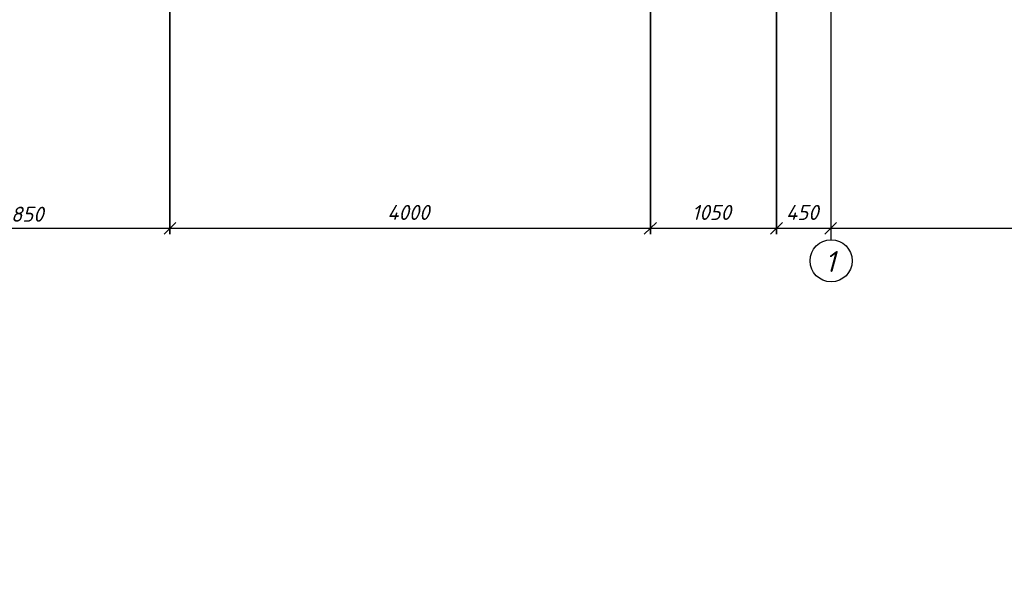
# Model space of a CAD drawing. Extents: x -119078 to 1619993, y 264752 to 340742.
# Tile 44 of 220: x 322893 to 334367, y 307715 to 314196. Entities that reach past the tile are written whole.
import ezdxf

# ---------------------------------------------------------------- set-up
doc = ezdxf.new("R2010")
doc.units = 0
doc.header["$MEASUREMENT"] = 0
doc.linetypes.add('CONTI', pattern=[0])
doc.layers.get('0').update_dxf_attribs({"color": 250, "linetype": 'CONTI'})
doc.layers.add('PDF _Геометрия', color=250, linetype='Continuous')
doc.layers.add('PDF _Текст', color=7, linetype='Continuous')
doc.styles.add('ICOCPEUR', font='isocpeui.ttf')
doc.styles.add('PDF ISOCPEUR Italic', font='isocpeui.ttf')

msp = doc.modelspace()

# ---------------------------------------------------------------- linework, layer by layer
at = {"layer": 'PDF _Геометрия', "color": 251, "lineweight": -3, "true_color": 0x535353}
for points in [[(324641.516, 311694.659), (324641.516, 318018.577)], [(330242.362, 311694.659), (330242.362, 314379.509)], [(331712.214, 311694.659), (331712.214, 314379.509)], [(324576.321, 311694.659), (324712.638, 311830.975)], [(330171.241, 311694.659), (330313.484, 311830.975)], [(331641.092, 311694.659), (331783.336, 311830.975)], [(332411.579, 311830.975), (332275.262, 311694.659)]]:
    msp.add_lwpolyline(points, close=True, dxfattribs=at)
for points in [[(332346.384, 315078.874), (332346.384, 311623.537)], [(332346.384, 311902.097), (332346.384, 311830.975)], [(321073.569, 311765.78), (324712.638, 311765.78)], [(324576.321, 311765.78), (330313.484, 311765.78)], [(330171.241, 311765.78), (331783.336, 311765.78)], [(331641.092, 311765.78), (332411.579, 311765.78)], [(332275.262, 311765.78), (337662.743, 311765.78)]]:
    msp.add_lwpolyline(points, dxfattribs=at)
at = {"layer": 'PDF _Геометрия', "color": 1, "lineweight": -3}
msp.add_circle((332349.348, 311383.501), 245.962, dxfattribs=at)

# ---------------------------------------------------------------- texts
at = {"linetype": 'Continuous', "lineweight": 25, "ltscale": 15, "insert": (12863.76, 311222.017), "char_height": 250, "width": 17877.44941, "attachment_point": 1, "style": 'ICOCPEUR'}
msp.add_mtext('\\pi4862.31;{\\H1.16667x;\\LАнтисейсмические мероприятия\\P\\pi0;\\H0.71428x;\\l       Для обеспечения сейсмостойкости несущих конструкций и фундаментов соблюдены все условия КМК 2.01.03-19 «Строительство в сейсмических районах».\\P\\pi5355.138;\\H1.4x;\\LАнтикоррозионная защита\\l\\P\\pi0;\\H0.71428x;       Защита конструкций от коррозии должна производиться в соответствии КМК 2.03.11-96 "Защита строительных конструкций от коррозии" ГОСТ 9.402-2004 «Покрытия лакокрасочные. Подготовка (металлических поверхностей перед окрашиванием». Антикоррозионное покрытие должно обеспечивать защиту конструкций. \\P       \\A1;Все несущие металлоконструкции грунтовать и\\A0; окрасить эмалью ПФ-115 (ГОСТ6465-76) за 2 раза по грунтовке ГФ-021 (ГОСТ 25129-82)\\A1;.\\P      Для железобетонных конструкций использовать бетон \\A0;на портландцементе по ГОСТ 10178-85*,\\A1; водонепроницаемости W\\A0;4\\A1; и морозостойкостью F100\\A0;.\\A1;\\P\\A0;       \\A1;Все \\A0;поверхности бетонных и ж.б конструкций, соприкасающиеся с грунтом обмазать \\A1;\\C256;горячим битумом за 2 раза\\A0;\\C0; по ГОСТ 28379-89.}\\P\\pi5566.64787;{\\H1.16666x;\\LАнтипросадочные мероприятия\\A1;\\l\\P\\pi0;\\H0.71428x;        В соответствии с требованиями КМК 2.02.01-98 приняты противопросадочные мероприятия для первого типа грунтовых условий. Для устранения просадочных свойств грунтов I типа предусмотрено уплотнение тяжелыми трамбовками грунтов в основании котлованов и устройство подготовки из бетона класса В7,5. Насыпные грунты и строительный мусор толщиной до 1,5м удалить и заменить засыпкой из ГПС до бетонной подготовки.}', dxfattribs=at)
at = {"layer": 'PDF _Текст', "color": 251, "lineweight": 30, "true_color": 0x535353, "char_height": 174.9837, "attachment_point": 7, "style": 'PDF ISOCPEUR Italic'}
for s, insert in [('6850', (322664.431, 311839.55)), ('4000', (327176.283, 311860.104)), ('1050', (330726.449, 311860.104)), ('450', (331822.911, 311860.104))]:
    msp.add_mtext(s, dxfattribs=dict(at, insert=insert))
at = {"layer": 'PDF _Текст', "lineweight": 30, "insert": (332275.654, 311252.55), "char_height": 244.978, "attachment_point": 7, "style": 'PDF ISOCPEUR Italic'}
msp.add_mtext('1', dxfattribs=at)

doc.saveas('drawing.dxf')
